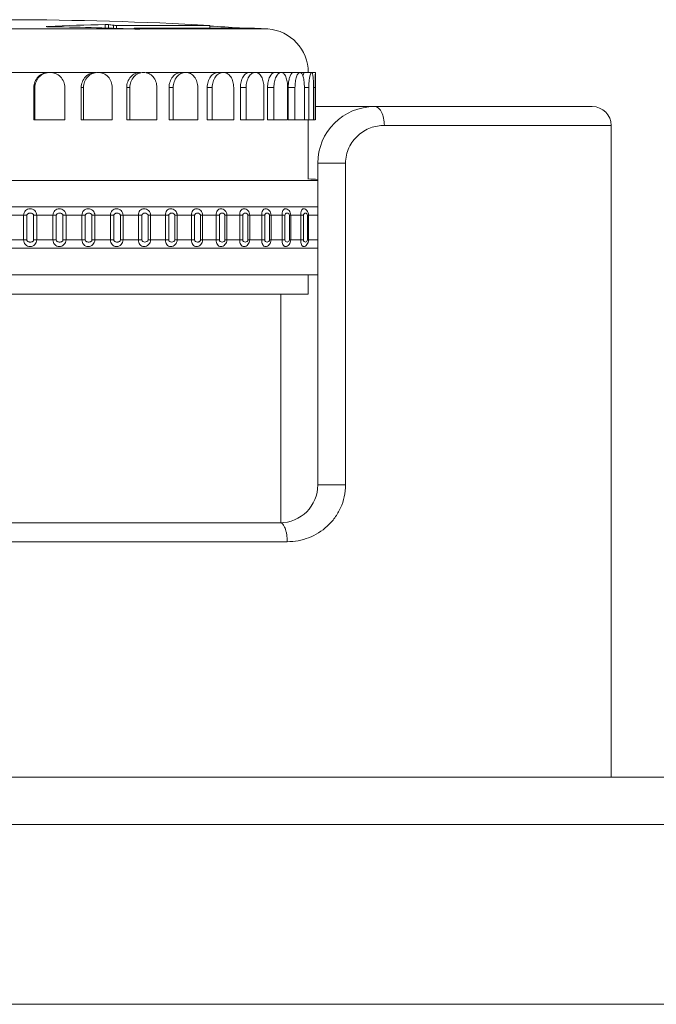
# Model space of a CAD drawing. Extents: x 4773 to 8448, y 27273 to 31291.
# Tile 88 of 99: x 5678 to 5712, y 31239 to 31291. Entities that reach past the tile are written whole.
import ezdxf

# ---------------------------------------------------------------- set-up
doc = ezdxf.new("R2010")
doc.units = 0
doc.header["$LTSCALE"] = 7.5
doc.header["$MEASUREMENT"] = 0
doc.layers.get('0').update_dxf_attribs({"linetype": 'CONTINUOUS', "lineweight": 18})

msp = doc.modelspace()

# ---------------------------------------------------------------- linework, layer by layer
at = {"color": 7, "linetype": 'Continuous'}
for p, q in [((5682.701, 31290.855), (5682.701, 31290.671)), ((5682.864, 31290.666), (5682.864, 31290.849)), ((5683.14, 31290.656), (5683.14, 31290.816)), ((5683.286, 31290.651), (5683.286, 31290.809)), ((5688.226, 31290.809), (5683.286, 31290.809)), ((5684.223, 31290.619), (5684.223, 31290.664)), ((5684.232, 31290.662), (5684.223, 31290.664)), ((5684.232, 31290.662), (5684.232, 31290.619)), ((5684.319, 31290.648), (5684.232, 31290.662)), ((5684.27, 31290.667), (5690.579, 31290.667)), ((5688.226, 31290.667), (5688.226, 31290.809)), ((5690.579, 31290.667), (5691.286, 31290.619)), ((5684.219, 31290.619), (5663.363, 31290.619)), ((5684.521, 31290.613), (5684.511, 31290.617)), ((5688.226, 31290.619), (5687.734, 31290.619)), ((5689.918, 31290.619), (5688.226, 31290.619)), ((5690.142, 31290.619), (5689.918, 31290.619)), ((5691.286, 31290.619), (5690.142, 31290.619)), ((5679.718, 31288.325), (5677.176, 31288.325)), ((5682.198, 31288.325), (5679.777, 31288.325)), ((5684.554, 31288.325), (5682.314, 31288.325)), ((5684.855, 31288.325), (5691.989, 31288.325)), ((5692.021, 31288.325), (5693.801, 31288.325)), ((5693.801, 31285.825), (5693.801, 31288.325)), ((5678.925, 31287.525), (5678.925, 31285.825)), ((5678.984, 31287.525), (5678.925, 31287.525)), ((5678.984, 31285.825), (5678.984, 31287.525)), ((5680.564, 31287.525), (5680.564, 31285.825)), ((5681.431, 31287.525), (5681.431, 31285.825)), ((5681.547, 31287.525), (5681.431, 31287.525)), ((5681.547, 31285.825), (5681.547, 31287.525)), ((5683.069, 31287.525), (5683.069, 31285.825)), ((5683.832, 31287.525), (5683.832, 31285.825)), ((5684.002, 31287.525), (5683.832, 31287.525)), ((5684.002, 31285.825), (5684.002, 31287.525)), ((5685.428, 31287.525), (5685.428, 31285.825)), ((5686.069, 31287.525), (5686.069, 31285.825)), ((5686.29, 31287.525), (5686.069, 31287.525)), ((5686.29, 31285.825), (5686.29, 31287.525)), ((5687.584, 31287.525), (5687.584, 31285.825)), ((5688.087, 31287.525), (5688.087, 31285.825)), ((5688.353, 31287.525), (5688.087, 31287.525)), ((5688.353, 31285.825), (5688.353, 31287.525)), ((5689.484, 31287.525), (5689.484, 31285.825)), ((5689.837, 31287.525), (5689.837, 31285.825)), ((5690.14, 31287.525), (5689.837, 31287.525)), ((5690.14, 31285.825), (5690.14, 31287.525)), ((5691.081, 31287.525), (5691.081, 31285.825)), ((5691.274, 31287.525), (5691.274, 31285.825)), ((5691.609, 31287.525), (5691.274, 31287.525)), ((5691.609, 31285.825), (5691.609, 31287.525)), ((5692.335, 31287.525), (5692.335, 31285.825)), ((5692.365, 31287.525), (5692.365, 31285.825)), ((5692.722, 31287.525), (5692.365, 31287.525)), ((5692.722, 31285.825), (5692.722, 31287.525)), ((5693.217, 31287.525), (5693.217, 31285.825)), ((5693.452, 31287.525), (5693.217, 31287.525)), ((5693.452, 31285.825), (5693.452, 31287.525)), ((5693.703, 31287.525), (5693.703, 31285.825)), ((5693.782, 31287.525), (5693.703, 31287.525)), ((5693.782, 31285.825), (5693.782, 31287.525)), ((5693.801, 31286.521), (5708.426, 31286.521))]:
    msp.add_line(p, q, dxfattribs=at)
at = {"linetype": 'Continuous'}
for p, q in [((5678.925, 31285.825), (5680.564, 31285.825)), ((5681.431, 31285.825), (5683.069, 31285.825)), ((5683.832, 31285.825), (5685.428, 31285.825)), ((5686.069, 31285.825), (5687.584, 31285.825)), ((5688.087, 31285.825), (5689.484, 31285.825)), ((5689.837, 31285.825), (5691.081, 31285.825)), ((5691.274, 31285.825), (5692.335, 31285.825)), ((5692.365, 31285.825), (5693.782, 31285.825)), ((5693.426, 31282.687), (5693.426, 31285.825)), ((5693.799, 31285.825), (5693.801, 31285.825)), ((5697.443, 31285.521), (5709.426, 31285.521)), ((5709.426, 31251.071), (5709.426, 31285.521)), ((5693.926, 31283.521), (5693.926, 31266.521)), ((5693.926, 31283.521), (5695.39, 31283.521)), ((5695.39, 31283.521), (5695.39, 31266.521)), ((5693.926, 31282.617), (5660.426, 31282.617)), ((5693.926, 31281.211), (5660.426, 31281.211)), ((5678.385, 31280.775), (5677.526, 31280.775)), ((5678.385, 31280.775), (5678.385, 31279.467)), ((5678.385, 31280.773), (5678.559, 31280.773)), ((5678.559, 31280.773), (5678.559, 31279.469)), ((5678.917, 31279.469), (5678.917, 31280.773)), ((5679.935, 31280.775), (5679.082, 31280.775)), ((5679.082, 31280.774), (5679.082, 31279.469)), ((5679.935, 31280.775), (5679.935, 31279.467)), ((5679.935, 31280.773), (5680.112, 31280.773)), ((5680.112, 31280.773), (5680.112, 31279.469)), ((5680.467, 31279.469), (5680.467, 31280.773)), ((5681.469, 31280.775), (5680.627, 31280.775)), ((5680.627, 31280.774), (5680.627, 31279.469)), ((5681.469, 31280.775), (5681.469, 31279.467)), ((5681.469, 31280.773), (5681.647, 31280.773)), ((5681.647, 31280.773), (5681.647, 31279.469)), ((5681.997, 31279.469), (5681.997, 31280.773)), ((5682.977, 31280.775), (5682.15, 31280.775)), ((5682.15, 31280.774), (5682.15, 31279.469)), ((5682.977, 31280.775), (5682.977, 31279.467)), ((5682.977, 31280.773), (5683.155, 31280.773)), ((5683.155, 31280.773), (5683.155, 31279.469)), ((5683.497, 31279.469), (5683.497, 31280.773)), ((5684.448, 31280.775), (5683.642, 31280.775)), ((5683.642, 31280.774), (5683.642, 31279.469)), ((5684.448, 31280.775), (5684.448, 31279.467)), ((5684.448, 31280.773), (5684.626, 31280.773)), ((5684.626, 31280.773), (5684.626, 31279.469)), ((5684.958, 31279.469), (5684.958, 31280.773)), ((5685.875, 31280.775), (5685.095, 31280.775)), ((5685.095, 31280.774), (5685.095, 31279.469)), ((5685.875, 31280.775), (5685.875, 31279.467)), ((5685.875, 31280.773), (5686.051, 31280.773)), ((5686.051, 31280.773), (5686.051, 31279.469)), ((5686.371, 31279.469), (5686.371, 31280.773)), ((5687.248, 31280.775), (5686.498, 31280.775)), ((5686.498, 31280.774), (5686.498, 31279.469)), ((5687.248, 31280.775), (5687.248, 31279.467)), ((5687.248, 31280.773), (5687.421, 31280.773)), ((5687.421, 31280.773), (5687.421, 31279.469)), ((5687.727, 31279.469), (5687.727, 31280.773)), ((5688.559, 31280.775), (5687.845, 31280.775)), ((5687.845, 31280.774), (5687.845, 31279.469)), ((5688.559, 31280.775), (5688.559, 31279.467)), ((5688.559, 31280.773), (5688.728, 31280.773)), ((5688.728, 31280.773), (5688.728, 31279.469)), ((5689.019, 31279.469), (5689.019, 31280.773)), ((5689.8, 31280.775), (5689.125, 31280.775)), ((5689.125, 31280.774), (5689.125, 31279.469)), ((5689.8, 31280.775), (5689.8, 31279.467)), ((5689.8, 31280.773), (5689.964, 31280.773)), ((5689.964, 31280.773), (5689.964, 31279.469)), ((5690.237, 31279.469), (5690.237, 31280.773)), ((5690.963, 31280.775), (5690.332, 31280.775)), ((5690.332, 31280.774), (5690.332, 31279.469)), ((5690.963, 31280.775), (5690.963, 31279.467)), ((5690.963, 31280.773), (5691.121, 31280.773)), ((5691.121, 31280.773), (5691.121, 31279.469)), ((5691.375, 31279.469), (5691.375, 31280.773)), ((5692.041, 31280.775), (5691.458, 31280.775)), ((5691.458, 31280.774), (5691.458, 31279.469)), ((5692.041, 31280.775), (5692.041, 31279.467)), ((5692.041, 31280.773), (5692.192, 31280.773)), ((5692.192, 31280.773), (5692.192, 31279.469)), ((5692.425, 31279.469), (5692.425, 31280.773)), ((5693.027, 31280.775), (5692.495, 31280.775)), ((5692.495, 31280.774), (5692.495, 31279.469)), ((5693.027, 31280.775), (5693.027, 31279.467)), ((5693.027, 31280.773), (5693.17, 31280.773)), ((5693.17, 31280.773), (5693.17, 31279.469)), ((5693.381, 31279.469), (5693.381, 31280.773)), ((5693.916, 31280.775), (5693.439, 31280.775)), ((5693.439, 31280.774), (5693.439, 31279.469)), ((5677.526, 31279.467), (5678.385, 31279.467)), ((5679.082, 31279.469), (5678.917, 31279.469)), ((5679.082, 31279.467), (5679.935, 31279.467)), ((5680.627, 31279.469), (5680.467, 31279.469)), ((5680.627, 31279.467), (5681.469, 31279.467)), ((5682.15, 31279.469), (5681.997, 31279.469)), ((5682.15, 31279.467), (5682.977, 31279.467)), ((5683.642, 31279.469), (5683.497, 31279.469)), ((5683.642, 31279.467), (5684.448, 31279.467)), ((5685.095, 31279.469), (5684.958, 31279.469)), ((5685.095, 31279.467), (5685.875, 31279.467)), ((5686.498, 31279.469), (5686.371, 31279.469)), ((5686.498, 31279.467), (5687.248, 31279.467)), ((5687.845, 31279.469), (5687.727, 31279.469)), ((5687.845, 31279.467), (5688.559, 31279.467)), ((5689.125, 31279.469), (5689.019, 31279.469)), ((5689.125, 31279.467), (5689.8, 31279.467)), ((5690.332, 31279.469), (5690.237, 31279.469)), ((5690.332, 31279.467), (5690.963, 31279.467)), ((5691.458, 31279.469), (5691.375, 31279.469)), ((5691.458, 31279.467), (5692.041, 31279.467)), ((5692.495, 31279.469), (5692.425, 31279.469)), ((5692.495, 31279.467), (5693.027, 31279.467)), ((5693.439, 31279.469), (5693.381, 31279.469)), ((5693.439, 31279.467), (5693.916, 31279.467)), ((5660.426, 31279.031), (5693.926, 31279.031)), ((5660.426, 31277.621), (5693.926, 31277.621)), ((5693.426, 31276.61), (5693.426, 31277.621)), ((5660.926, 31276.61), (5693.426, 31276.61)), ((5691.976, 31264.521), (5691.976, 31276.61)), ((5693.926, 31266.521), (5695.39, 31266.521)), ((5691.926, 31264.521), (5662.426, 31264.521)), ((5692.312, 31263.521), (5662.041, 31263.521)), ((5147.676, 31251.071), (5847.176, 31251.071)), ((5795.176, 31248.571), (5249.676, 31248.571)), ((5792.176, 31239.071), (5252.676, 31239.071))]:
    msp.add_line(p, q, dxfattribs=at)
at = {"color": 7, "linetype": 'Continuous'}
for centre, radius, start, end in [((5677.176, 31087.988), 203.122, 86.88153, 92.86787), ((5684.367, 31195.135), 95.734, 90.99719, 92.80991), ((5676.575, 31088.505), 202.259, 87.8341, 89.1219), ((5678.492, 31253.905), 37.202, 82.8232, 83.2514), ((5677.171, 31108.318), 182.792, 86.04114, 86.53325), ((5683.939, 31283.229), 7.395, 86.32, 87.8323), ((5678.424, 31253.422), 37.689, 80.728, 81.0005), ((5691.126, 31288.325), 2.3, 0, 86.0168), ((5710.377, 31287.526), 16.595, 177.241, 179.1513), ((5694.532, 31287.527), 2.167, 173.5688, 180.0571), ((5697.235, 31287.527), 3.783, 176.2889, 180.0326), ((5710.578, 31287.523), 16.796, 179.1519, 179.9944)]:
    msp.add_arc(centre, radius, start, end, dxfattribs=at)
at = {"linetype": 'Continuous'}
for centre, radius, start, end in [((5696.926, 31283.521), 3, 90, 180), ((5708.426, 31285.521), 1, 0, 90), ((5677.176, 30974.121), 309, 86.89259, 86.98542), ((5691.926, 31266.521), 2, 270, 0)]:
    msp.add_arc(centre, radius, start, end, dxfattribs=at)
at = {"color": 7, "linetype": 'Continuous'}
for points, knots in [([(5679.581, 31290.748), (5679.581, 31290.748), (5679.58, 31290.748), (5679.58, 31290.748), (5679.58, 31290.747)], [0, 0, 0, 0, 0.677674, 1, 1, 1, 1]), ([(5679.58, 31290.747), (5679.58, 31290.747), (5679.583, 31290.746), (5679.587, 31290.745), (5679.596, 31290.744), (5679.613, 31290.742), (5679.64, 31290.741), (5679.662, 31290.74), (5679.674, 31290.74)], [0, 0, 0, 0, 0.022285, 0.079125, 0.170691, 0.293628, 0.616624, 1, 1, 1, 1]), ([(5679.607, 31290.751), (5679.604, 31290.751), (5679.595, 31290.75), (5679.587, 31290.75), (5679.581, 31290.748)], [0, 0, 0, 0, 0.344437, 1, 1, 1, 1]), ([(5682.864, 31290.849), (5682.839, 31290.852), (5682.785, 31290.854), (5682.73, 31290.855), (5682.701, 31290.855)], [0, 0, 0, 0, 0.457605, 1, 1, 1, 1]), ([(5683.286, 31290.809), (5683.258, 31290.809), (5683.21, 31290.811), (5683.161, 31290.813), (5683.14, 31290.816)], [0, 0, 0, 0, 0.564079, 1, 1, 1, 1]), ([(5684.223, 31290.664), (5684.223, 31290.666), (5684.23, 31290.666), (5684.233, 31290.667), (5684.237, 31290.667)], [0, 0, 0, 0, 0.266404, 1, 1, 1, 1]), ([(5684.414, 31290.61), (5684.427, 31290.609), (5684.452, 31290.607), (5684.485, 31290.607), (5684.507, 31290.609), (5684.517, 31290.61), (5684.521, 31290.612), (5684.52, 31290.613)], [0, 0, 0, 0, 0.37405, 0.69738, 0.915664, 0.974747, 1, 1, 1, 1]), ([(5684.521, 31290.619), (5684.812, 31290.619), (5685.883, 31290.62), (5686.954, 31290.619), (5687.734, 31290.619)], [0, 0, 0, 0, 0.271838, 1, 1, 1, 1]), ([(5679.718, 31288.325), (5679.615, 31288.325), (5679.407, 31288.283), (5679.143, 31288.105), (5678.967, 31287.839), (5678.925, 31287.629), (5678.925, 31287.525)], [0, 0, 0, 0, 0.248563, 0.498245, 0.748869, 1, 1, 1, 1]), ([(5679.777, 31288.325), (5679.674, 31288.325), (5679.465, 31288.283), (5679.202, 31288.105), (5679.025, 31287.839), (5678.984, 31287.629), (5678.984, 31287.525)], [0, 0, 0, 0, 0.248573, 0.498239, 0.748851, 1, 1, 1, 1]), ([(5680.564, 31287.525), (5680.564, 31287.629), (5680.524, 31287.839), (5680.349, 31288.105), (5680.088, 31288.283), (5679.88, 31288.325), (5679.777, 31288.325)], [0, 0, 0, 0, 0.251818, 0.502287, 0.751331, 1, 1, 1, 1]), ([(5682.198, 31288.325), (5682.098, 31288.325), (5681.896, 31288.282), (5681.641, 31288.103), (5681.471, 31287.838), (5681.431, 31287.629), (5681.431, 31287.525)], [0, 0, 0, 0, 0.244147, 0.492371, 0.744884, 1, 1, 1, 1]), ([(5682.314, 31288.325), (5682.214, 31288.325), (5682.011, 31288.282), (5681.757, 31288.103), (5681.587, 31287.838), (5681.547, 31287.629), (5681.547, 31287.525)], [0, 0, 0, 0, 0.244158, 0.49236, 0.744858, 1, 1, 1, 1]), ([(5683.069, 31287.525), (5683.069, 31287.629), (5683.031, 31287.837), (5682.865, 31288.103), (5682.614, 31288.283), (5682.413, 31288.325), (5682.314, 31288.325)], [0, 0, 0, 0, 0.256501, 0.508747, 0.755696, 1, 1, 1, 1]), ([(5684.554, 31288.325), (5684.46, 31288.325), (5684.267, 31288.281), (5684.028, 31288.1), (5683.869, 31287.836), (5683.832, 31287.629), (5683.832, 31287.525)], [0, 0, 0, 0, 0.236546, 0.482114, 0.737867, 1, 1, 1, 1]), ([(5684.724, 31288.325), (5684.63, 31288.325), (5684.437, 31288.281), (5684.198, 31288.1), (5684.039, 31287.836), (5684.002, 31287.629), (5684.002, 31287.525)], [0, 0, 0, 0, 0.236556, 0.482095, 0.737831, 1, 1, 1, 1]), ([(5685.428, 31287.525), (5685.428, 31287.629), (5685.393, 31287.834), (5685.241, 31288.1), (5685.008, 31288.282), (5684.817, 31288.325), (5684.724, 31288.325)], [0, 0, 0, 0, 0.264253, 0.519704, 0.76335, 1, 1, 1, 1]), ([(5686.728, 31288.325), (5686.642, 31288.325), (5686.463, 31288.279), (5686.246, 31288.096), (5686.102, 31287.833), (5686.069, 31287.629), (5686.069, 31287.525)], [0, 0, 0, 0, 0.225309, 0.467023, 0.727604, 1, 1, 1, 1]), ([(5686.948, 31288.325), (5686.863, 31288.325), (5686.683, 31288.279), (5686.466, 31288.096), (5686.323, 31287.833), (5686.29, 31287.629), (5686.29, 31287.525)], [0, 0, 0, 0, 0.225314, 0.466996, 0.727558, 1, 1, 1, 1]), ([(5687.584, 31287.525), (5687.584, 31287.628), (5687.554, 31287.831), (5687.42, 31288.095), (5687.21, 31288.28), (5687.033, 31288.325), (5686.948, 31288.325)], [0, 0, 0, 0, 0.275295, 0.535651, 0.774803, 1, 1, 1, 1]), ([(5688.667, 31288.325), (5688.591, 31288.325), (5688.429, 31288.276), (5688.24, 31288.091), (5688.116, 31287.829), (5688.087, 31287.628), (5688.087, 31287.525)], [0, 0, 0, 0, 0.209778, 0.446518, 0.713844, 1, 1, 1, 1]), ([(5688.932, 31288.325), (5688.856, 31288.325), (5688.694, 31288.276), (5688.505, 31288.091), (5688.381, 31287.829), (5688.353, 31287.628), (5688.353, 31287.525)], [0, 0, 0, 0, 0.209777, 0.446483, 0.713787, 1, 1, 1, 1]), ([(5689.484, 31287.525), (5689.484, 31287.628), (5689.459, 31287.827), (5689.346, 31288.089), (5689.166, 31288.277), (5689.006, 31288.325), (5688.932, 31288.325)], [0, 0, 0, 0, 0.289855, 0.557188, 0.790778, 1, 1, 1, 1]), ([(5690.323, 31288.325), (5690.259, 31288.325), (5690.157, 31288.286), (5690.051, 31288.19), (5689.948, 31288.05), (5689.86, 31287.825), (5689.837, 31287.628), (5689.837, 31287.525)], [0, 0, 0, 0, 0.188898, 0.298745, 0.42076, 0.696787, 1, 1, 1, 1]), ([(5690.626, 31288.325), (5690.562, 31288.325), (5690.46, 31288.286), (5690.355, 31288.19), (5690.252, 31288.05), (5690.164, 31287.825), (5690.14, 31287.628), (5690.14, 31287.525)], [0, 0, 0, 0, 0.188886, 0.298715, 0.420714, 0.696719, 1, 1, 1, 1]), ([(5691.081, 31287.525), (5691.081, 31287.628), (5691.061, 31287.823), (5690.983, 31288.049), (5690.889, 31288.19), (5690.81, 31288.266), (5690.721, 31288.314), (5690.657, 31288.325), (5690.626, 31288.325)], [0, 0, 0, 0, 0.306897, 0.58266, 0.70287, 0.81048, 0.907977, 1, 1, 1, 1]), ([(5691.655, 31288.325), (5691.537, 31288.325), (5691.41, 31288.156), (5691.338, 31287.967), (5691.288, 31287.778), (5691.274, 31287.628), (5691.274, 31287.525)], [0, 0, 0, 0, 0.378645, 0.518205, 0.671081, 1, 1, 1, 1]), ([(5691.989, 31288.325), (5691.871, 31288.325), (5691.745, 31288.156), (5691.672, 31287.967), (5691.623, 31287.778), (5691.609, 31287.628), (5691.609, 31287.525)], [0, 0, 0, 0, 0.378566, 0.518114, 0.67099, 1, 1, 1, 1]), ([(5692.335, 31287.525), (5692.335, 31287.627), (5692.321, 31287.82), (5692.263, 31288.045), (5692.192, 31288.187), (5692.132, 31288.264), (5692.064, 31288.313), (5692.013, 31288.325), (5691.989, 31288.325)], [0, 0, 0, 0, 0.32814, 0.615901, 0.735676, 0.837358, 0.923299, 1, 1, 1, 1]), ([(5692.631, 31288.325), (5692.602, 31288.325), (5692.555, 31288.294), (5692.511, 31288.235), (5692.46, 31288.139), (5692.411, 31287.982), (5692.387, 31287.845), (5692.379, 31287.77)], [0, 0, 0, 0, 0.13722, 0.233347, 0.35057, 0.644304, 1, 1, 1, 1]), ([(5692.988, 31288.325), (5692.949, 31288.325), (5692.89, 31288.273), (5692.84, 31288.186), (5692.8, 31288.085), (5692.766, 31287.965), (5692.732, 31287.777), (5692.722, 31287.627), (5692.722, 31287.525)], [0, 0, 0, 0, 0.130036, 0.228472, 0.350348, 0.492981, 0.652307, 1, 1, 1, 1]), ([(5693.217, 31287.525), (5693.217, 31287.627), (5693.209, 31287.776), (5693.183, 31287.965), (5693.157, 31288.085), (5693.124, 31288.185), (5693.086, 31288.26), (5693.042, 31288.311), (5693.004, 31288.325), (5692.988, 31288.325)], [0, 0, 0, 0, 0.351184, 0.511174, 0.653418, 0.773824, 0.869957, 0.942822, 1, 1, 1, 1]), ([(5693.226, 31288.325), (5693.219, 31288.325), (5693.201, 31288.313), (5693.171, 31288.262), (5693.156, 31288.211), (5693.146, 31288.172)], [0, 0, 0, 0, 0.125234, 0.325651, 1, 1, 1, 1]), ([(5693.597, 31288.325), (5693.589, 31288.325), (5693.571, 31288.313), (5693.541, 31288.262), (5693.509, 31288.153), (5693.478, 31287.981), (5693.465, 31287.847), (5693.46, 31287.772)], [0, 0, 0, 0, 0.038315, 0.099645, 0.3062, 0.615333, 1, 1, 1, 1]), ([(5693.703, 31287.525), (5693.703, 31287.627), (5693.699, 31287.816), (5693.684, 31288.038), (5693.663, 31288.182), (5693.648, 31288.249), (5693.633, 31288.289), (5693.621, 31288.312), (5693.606, 31288.325), (5693.597, 31288.325)], [0, 0, 0, 0, 0.372554, 0.689115, 0.811572, 0.904276, 0.938852, 0.965657, 1, 1, 1, 1])]:
    msp.add_open_spline(points, degree=3, knots=knots, dxfattribs=at)
at = {"linetype": 'Continuous'}
for points, knots in [([(5696.926, 31286.521), (5696.961, 31286.521), (5697.033, 31286.506), (5697.132, 31286.446), (5697.221, 31286.35), (5697.329, 31286.174), (5697.419, 31285.892), (5697.443, 31285.649), (5697.443, 31285.521)], [0, 0, 0, 0, 0.084118, 0.17641, 0.28187, 0.402496, 0.684164, 1, 1, 1, 1]), ([(5697.443, 31285.521), (5697.196, 31285.521), (5696.689, 31285.431), (5696.011, 31285.026), (5695.601, 31284.475), (5695.422, 31283.947), (5695.39, 31283.663), (5695.39, 31283.521)], [0, 0, 0, 0, 0.2333, 0.475979, 0.731862, 0.865099, 1, 1, 1, 1]), ([(5679.082, 31280.775), (5679.081, 31280.82), (5679.065, 31280.912), (5678.982, 31281.026), (5678.867, 31281.103), (5678.73, 31281.13), (5678.594, 31281.103), (5678.48, 31281.026), (5678.403, 31280.911), (5678.387, 31280.82), (5678.385, 31280.775)], [0, 0, 0, 0, 0.125703, 0.2511, 0.376661, 0.502727, 0.627523, 0.750657, 0.87442, 1, 1, 1, 1]), ([(5678.917, 31280.773), (5678.916, 31280.787), (5678.904, 31280.82), (5678.862, 31280.857), (5678.804, 31280.882), (5678.737, 31280.89), (5678.671, 31280.881), (5678.614, 31280.857), (5678.571, 31280.82), (5678.559, 31280.787), (5678.559, 31280.773)], [0, 0, 0, 0, 0.0945, 0.215755, 0.355041, 0.500361, 0.645565, 0.784429, 0.905079, 1, 1, 1, 1]), ([(5678.917, 31280.773), (5678.932, 31280.773), (5678.987, 31280.774), (5679.042, 31280.774), (5679.082, 31280.774)], [0, 0, 0, 0, 0.269848, 1, 1, 1, 1]), ([(5680.627, 31280.775), (5680.625, 31280.82), (5680.608, 31280.912), (5680.525, 31281.026), (5680.409, 31281.102), (5680.273, 31281.13), (5680.138, 31281.103), (5680.027, 31281.026), (5679.953, 31280.91), (5679.938, 31280.82), (5679.936, 31280.775)], [0, 0, 0, 0, 0.12636, 0.252805, 0.379403, 0.505565, 0.629184, 0.750841, 0.874008, 1, 1, 1, 1]), ([(5680.467, 31280.773), (5680.466, 31280.787), (5680.455, 31280.82), (5680.412, 31280.857), (5680.355, 31280.882), (5680.289, 31280.89), (5680.224, 31280.881), (5680.166, 31280.857), (5680.124, 31280.82), (5680.113, 31280.787), (5680.112, 31280.773)], [0, 0, 0, 0, 0.094996, 0.216408, 0.355471, 0.500359, 0.645133, 0.783773, 0.904579, 1, 1, 1, 1]), ([(5680.467, 31280.773), (5680.481, 31280.773), (5680.535, 31280.774), (5680.588, 31280.774), (5680.627, 31280.774)], [0, 0, 0, 0, 0.275213, 1, 1, 1, 1]), ([(5682.15, 31280.775), (5682.148, 31280.82), (5682.131, 31280.913), (5682.048, 31281.025), (5681.932, 31281.102), (5681.798, 31281.13), (5681.665, 31281.103), (5681.556, 31281.025), (5681.485, 31280.91), (5681.471, 31280.82), (5681.469, 31280.775)], [0, 0, 0, 0, 0.127376, 0.255006, 0.382489, 0.508377, 0.630444, 0.750485, 0.873231, 1, 1, 1, 1]), ([(5681.997, 31280.773), (5681.996, 31280.787), (5681.985, 31280.82), (5681.943, 31280.857), (5681.886, 31280.882), (5681.822, 31280.89), (5681.757, 31280.881), (5681.701, 31280.857), (5681.659, 31280.82), (5681.648, 31280.787), (5681.647, 31280.773)], [0, 0, 0, 0, 0.095834, 0.217513, 0.356198, 0.500357, 0.644403, 0.782666, 0.903737, 1, 1, 1, 1]), ([(5681.997, 31280.773), (5682.011, 31280.773), (5682.062, 31280.774), (5682.113, 31280.774), (5682.15, 31280.774)], [0, 0, 0, 0, 0.281014, 1, 1, 1, 1]), ([(5683.642, 31280.775), (5683.641, 31280.82), (5683.624, 31280.913), (5683.54, 31281.025), (5683.426, 31281.102), (5683.293, 31281.13), (5683.164, 31281.103), (5683.059, 31281.024), (5682.992, 31280.909), (5682.979, 31280.82), (5682.977, 31280.775)], [0, 0, 0, 0, 0.128757, 0.257707, 0.385916, 0.511148, 0.631272, 0.749563, 0.872079, 1, 1, 1, 1]), ([(5683.497, 31280.773), (5683.496, 31280.787), (5683.485, 31280.82), (5683.444, 31280.857), (5683.389, 31280.882), (5683.326, 31280.89), (5683.262, 31280.881), (5683.207, 31280.857), (5683.166, 31280.82), (5683.156, 31280.787), (5683.155, 31280.773)], [0, 0, 0, 0, 0.097027, 0.219094, 0.357242, 0.500353, 0.643354, 0.78108, 0.902536, 1, 1, 1, 1]), ([(5683.497, 31280.773), (5683.511, 31280.773), (5683.559, 31280.774), (5683.608, 31280.774), (5683.642, 31280.774)], [0, 0, 0, 0, 0.287386, 1, 1, 1, 1]), ([(5685.095, 31280.775), (5685.093, 31280.82), (5685.076, 31280.912), (5684.994, 31281.025), (5684.881, 31281.101), (5684.752, 31281.13), (5684.625, 31281.103), (5684.525, 31281.024), (5684.462, 31280.908), (5684.45, 31280.82), (5684.448, 31280.775)], [0, 0, 0, 0, 0.130512, 0.260918, 0.389686, 0.513859, 0.631627, 0.748041, 0.870542, 1, 1, 1, 1]), ([(5684.958, 31280.773), (5684.954, 31280.84), (5684.792, 31280.935), (5684.629, 31280.84), (5684.626, 31280.773)], [0, 0, 0, 0, 0.500418, 1, 1, 1, 1]), ([(5684.958, 31280.773), (5684.971, 31280.773), (5685.017, 31280.774), (5685.063, 31280.774), (5685.095, 31280.774)], [0, 0, 0, 0, 0.29451, 1, 1, 1, 1]), ([(5686.498, 31280.775), (5686.497, 31280.82), (5686.48, 31280.912), (5686.399, 31281.024), (5686.289, 31281.101), (5686.163, 31281.13), (5686.041, 31281.103), (5685.946, 31281.023), (5685.888, 31280.907), (5685.877, 31280.82), (5685.875, 31280.775)], [0, 0, 0, 0, 0.132649, 0.264649, 0.393803, 0.516488, 0.631458, 0.745879, 0.868605, 1, 1, 1, 1]), ([(5686.371, 31280.773), (5686.368, 31280.838), (5686.211, 31280.936), (5686.054, 31280.838), (5686.051, 31280.773)], [0, 0, 0, 0, 0.500408, 1, 1, 1, 1]), ([(5686.371, 31280.773), (5686.384, 31280.773), (5686.426, 31280.774), (5686.469, 31280.774), (5686.498, 31280.774)], [0, 0, 0, 0, 0.302636, 1, 1, 1, 1]), ([(5687.845, 31280.775), (5687.843, 31280.82), (5687.827, 31280.912), (5687.748, 31281.024), (5687.641, 31281.1), (5687.519, 31281.13), (5687.402, 31281.103), (5687.313, 31281.021), (5687.26, 31280.906), (5687.25, 31280.82), (5687.248, 31280.775)], [0, 0, 0, 0, 0.135179, 0.268918, 0.398271, 0.519005, 0.630702, 0.743031, 0.866253, 1, 1, 1, 1]), ([(5687.727, 31280.773), (5687.727, 31280.787), (5687.717, 31280.819), (5687.668, 31280.87), (5687.592, 31280.893), (5687.517, 31280.881), (5687.467, 31280.856), (5687.431, 31280.819), (5687.422, 31280.787), (5687.421, 31280.773)], [0, 0, 0, 0, 0.103342, 0.227909, 0.49858, 0.636714, 0.772248, 0.896178, 1, 1, 1, 1]), ([(5687.727, 31280.773), (5687.739, 31280.773), (5687.779, 31280.774), (5687.818, 31280.774), (5687.845, 31280.774)], [0, 0, 0, 0, 0.312113, 1, 1, 1, 1]), ([(5689.125, 31280.775), (5689.124, 31280.82), (5689.108, 31280.911), (5689.031, 31281.023), (5688.928, 31281.1), (5688.812, 31281.13), (5688.699, 31281.103), (5688.617, 31281.02), (5688.569, 31280.906), (5688.561, 31280.82), (5688.559, 31280.775)], [0, 0, 0, 0, 0.138114, 0.27374, 0.403096, 0.521375, 0.629283, 0.739445, 0.86347, 1, 1, 1, 1]), ([(5689.019, 31280.773), (5689.018, 31280.787), (5689.009, 31280.818), (5688.963, 31280.869), (5688.873, 31280.9), (5688.783, 31280.869), (5688.737, 31280.818), (5688.729, 31280.787), (5688.728, 31280.773)], [0, 0, 0, 0, 0.106667, 0.232809, 0.500299, 0.76734, 0.892833, 1, 1, 1, 1]), ([(5689.019, 31280.773), (5689.03, 31280.773), (5689.066, 31280.774), (5689.101, 31280.774), (5689.125, 31280.774)], [0, 0, 0, 0, 0.323465, 1, 1, 1, 1]), ([(5690.332, 31280.775), (5690.331, 31280.82), (5690.315, 31280.911), (5690.241, 31281.022), (5690.143, 31281.099), (5690.032, 31281.131), (5689.925, 31281.102), (5689.851, 31281.018), (5689.809, 31280.905), (5689.801, 31280.819), (5689.8, 31280.775)], [0, 0, 0, 0, 0.141465, 0.279131, 0.40828, 0.523549, 0.627109, 0.735067, 0.860243, 1, 1, 1, 1]), ([(5690.237, 31280.773), (5690.236, 31280.787), (5690.229, 31280.818), (5690.186, 31280.868), (5690.1, 31280.9), (5690.015, 31280.868), (5689.972, 31280.818), (5689.964, 31280.787), (5689.964, 31280.773)], [0, 0, 0, 0, 0.110182, 0.237743, 0.500287, 0.762397, 0.889295, 1, 1, 1, 1]), ([(5690.237, 31280.773), (5690.248, 31280.773), (5690.279, 31280.774), (5690.311, 31280.774), (5690.332, 31280.774)], [0, 0, 0, 0, 0.337497, 1, 1, 1, 1]), ([(5691.458, 31280.775), (5691.457, 31280.82), (5691.442, 31280.91), (5691.371, 31281.021), (5691.278, 31281.098), (5691.174, 31281.131), (5691.073, 31281.102), (5691.007, 31281.017), (5690.971, 31280.904), (5690.964, 31280.819), (5690.963, 31280.775)], [0, 0, 0, 0, 0.145238, 0.285101, 0.413818, 0.525467, 0.624071, 0.729843, 0.85656, 1, 1, 1, 1]), ([(5691.375, 31280.773), (5691.374, 31280.787), (5691.367, 31280.817), (5691.329, 31280.867), (5691.248, 31280.901), (5691.167, 31280.867), (5691.128, 31280.817), (5691.121, 31280.787), (5691.121, 31280.773)], [0, 0, 0, 0, 0.114308, 0.243619, 0.500273, 0.756511, 0.885142, 1, 1, 1, 1]), ([(5691.375, 31280.773), (5691.385, 31280.773), (5691.412, 31280.774), (5691.44, 31280.774), (5691.458, 31280.774)], [0, 0, 0, 0, 0.355539, 1, 1, 1, 1]), ([(5692.495, 31280.775), (5692.494, 31280.82), (5692.48, 31280.909), (5692.414, 31281.02), (5692.327, 31281.097), (5692.242, 31281.126), (5692.18, 31281.117), (5692.127, 31281.088), (5692.077, 31281.015), (5692.047, 31280.903), (5692.042, 31280.819), (5692.041, 31280.775)], [0, 0, 0, 0, 0.149244, 0.291285, 0.419169, 0.526389, 0.573832, 0.620524, 0.724073, 0.852602, 1, 1, 1, 1]), ([(5692.425, 31280.773), (5692.424, 31280.802), (5692.398, 31280.861), (5692.308, 31280.9), (5692.219, 31280.861), (5692.193, 31280.802), (5692.192, 31280.773)], [0, 0, 0, 0, 0.248234, 0.500287, 0.751944, 1, 1, 1, 1]), ([(5692.425, 31280.773), (5692.434, 31280.773), (5692.457, 31280.774), (5692.481, 31280.774), (5692.495, 31280.774)], [0, 0, 0, 0, 0.379944, 1, 1, 1, 1]), ([(5693.438, 31280.775), (5693.438, 31280.82), (5693.424, 31280.908), (5693.362, 31281.019), (5693.282, 31281.096), (5693.203, 31281.126), (5693.146, 31281.117), (5693.098, 31281.087), (5693.057, 31281.013), (5693.032, 31280.903), (5693.028, 31280.819), (5693.027, 31280.775)], [0, 0, 0, 0, 0.153815, 0.298337, 0.425274, 0.527448, 0.571571, 0.61545, 0.717088, 0.84804, 1, 1, 1, 1]), ([(5693.381, 31280.773), (5693.38, 31280.801), (5693.359, 31280.858), (5693.276, 31280.901), (5693.192, 31280.858), (5693.171, 31280.801), (5693.17, 31280.773)], [0, 0, 0, 0, 0.256719, 0.500264, 0.743441, 1, 1, 1, 1]), ([(5693.381, 31280.773), (5693.395, 31280.773), (5693.414, 31280.773), (5693.433, 31280.774), (5693.439, 31280.774)], [0, 0, 0, 0, 0.7247, 1, 1, 1, 1]), ([(5678.559, 31279.469), (5678.544, 31279.469), (5678.486, 31279.467), (5678.428, 31279.468), (5678.385, 31279.468)], [0, 0, 0, 0, 0.260013, 1, 1, 1, 1]), ([(5678.385, 31279.467), (5678.386, 31279.422), (5678.401, 31279.33), (5678.48, 31279.217), (5678.593, 31279.139), (5678.729, 31279.112), (5678.866, 31279.139), (5678.982, 31279.216), (5679.063, 31279.33), (5679.08, 31279.422), (5679.082, 31279.467)], [0, 0, 0, 0, 0.125462, 0.249191, 0.372234, 0.497026, 0.623084, 0.748741, 0.87417, 1, 1, 1, 1]), ([(5678.559, 31279.469), (5678.559, 31279.455), (5678.571, 31279.422), (5678.614, 31279.385), (5678.672, 31279.36), (5678.738, 31279.352), (5678.804, 31279.36), (5678.862, 31279.385), (5678.904, 31279.421), (5678.916, 31279.454), (5678.917, 31279.469)], [0, 0, 0, 0, 0.0945, 0.215755, 0.355041, 0.500361, 0.645565, 0.784429, 0.905079, 1, 1, 1, 1]), ([(5680.112, 31279.469), (5680.097, 31279.469), (5680.038, 31279.467), (5679.979, 31279.468), (5679.935, 31279.468)], [0, 0, 0, 0, 0.255386, 1, 1, 1, 1]), ([(5679.936, 31279.467), (5679.937, 31279.422), (5679.951, 31279.331), (5680.027, 31279.217), (5680.138, 31279.139), (5680.273, 31279.112), (5680.409, 31279.139), (5680.525, 31279.216), (5680.607, 31279.33), (5680.625, 31279.422), (5680.627, 31279.467)], [0, 0, 0, 0, 0.125882, 0.249006, 0.370577, 0.494188, 0.620334, 0.747029, 0.873511, 1, 1, 1, 1]), ([(5680.112, 31279.469), (5680.113, 31279.455), (5680.124, 31279.422), (5680.167, 31279.385), (5680.224, 31279.36), (5680.29, 31279.352), (5680.355, 31279.36), (5680.412, 31279.385), (5680.455, 31279.422), (5680.466, 31279.454), (5680.467, 31279.469)], [0, 0, 0, 0, 0.094996, 0.216408, 0.355471, 0.500359, 0.645133, 0.783773, 0.904579, 1, 1, 1, 1]), ([(5681.647, 31279.469), (5681.602, 31279.468), (5681.543, 31279.468), (5681.484, 31279.468), (5681.469, 31279.468)], [0, 0, 0, 0, 0.756685, 1, 1, 1, 1]), ([(5681.469, 31279.467), (5681.471, 31279.422), (5681.484, 31279.332), (5681.557, 31279.217), (5681.664, 31279.139), (5681.797, 31279.112), (5681.932, 31279.14), (5682.048, 31279.216), (5682.13, 31279.33), (5682.148, 31279.422), (5682.15, 31279.467)], [0, 0, 0, 0, 0.126668, 0.249359, 0.36932, 0.491375, 0.61724, 0.744819, 0.872495, 1, 1, 1, 1]), ([(5681.647, 31279.469), (5681.648, 31279.455), (5681.659, 31279.422), (5681.701, 31279.385), (5681.757, 31279.36), (5681.822, 31279.352), (5681.887, 31279.36), (5681.943, 31279.385), (5681.985, 31279.422), (5681.996, 31279.455), (5681.997, 31279.469)], [0, 0, 0, 0, 0.095834, 0.217513, 0.356198, 0.500357, 0.644403, 0.782666, 0.903737, 1, 1, 1, 1]), ([(5683.155, 31279.469), (5683.14, 31279.469), (5683.081, 31279.467), (5683.021, 31279.468), (5682.977, 31279.468)], [0, 0, 0, 0, 0.24639, 1, 1, 1, 1]), ([(5682.977, 31279.467), (5682.978, 31279.422), (5682.99, 31279.333), (5683.059, 31279.218), (5683.163, 31279.139), (5683.293, 31279.112), (5683.425, 31279.14), (5683.54, 31279.216), (5683.622, 31279.33), (5683.64, 31279.422), (5683.642, 31279.467)], [0, 0, 0, 0, 0.12783, 0.250276, 0.368494, 0.488602, 0.613803, 0.742106, 0.871115, 1, 1, 1, 1]), ([(5683.155, 31279.469), (5683.156, 31279.455), (5683.167, 31279.422), (5683.207, 31279.385), (5683.263, 31279.36), (5683.326, 31279.352), (5683.389, 31279.36), (5683.445, 31279.385), (5683.485, 31279.422), (5683.496, 31279.455), (5683.497, 31279.469)], [0, 0, 0, 0, 0.097026, 0.219094, 0.357241, 0.500353, 0.643354, 0.78108, 0.902536, 1, 1, 1, 1]), ([(5684.626, 31279.469), (5684.611, 31279.469), (5684.552, 31279.467), (5684.493, 31279.468), (5684.448, 31279.468)], [0, 0, 0, 0, 0.241908, 1, 1, 1, 1]), ([(5684.448, 31279.467), (5684.45, 31279.422), (5684.461, 31279.333), (5684.525, 31279.219), (5684.625, 31279.139), (5684.751, 31279.112), (5684.881, 31279.14), (5684.994, 31279.216), (5685.075, 31279.33), (5685.093, 31279.422), (5685.095, 31279.467)], [0, 0, 0, 0, 0.12938, 0.25179, 0.368139, 0.485888, 0.610022, 0.738882, 0.869364, 1, 1, 1, 1]), ([(5684.626, 31279.469), (5684.629, 31279.402), (5684.792, 31279.307), (5684.954, 31279.402), (5684.958, 31279.469)], [0, 0, 0, 0, 0.500418, 1, 1, 1, 1]), ([(5686.051, 31279.469), (5686.037, 31279.469), (5685.978, 31279.467), (5685.92, 31279.468), (5685.875, 31279.468)], [0, 0, 0, 0, 0.237361, 1, 1, 1, 1]), ([(5685.875, 31279.467), (5685.876, 31279.422), (5685.886, 31279.334), (5685.946, 31279.22), (5686.04, 31279.139), (5686.163, 31279.112), (5686.288, 31279.141), (5686.399, 31279.217), (5686.479, 31279.33), (5686.497, 31279.422), (5686.498, 31279.467)], [0, 0, 0, 0, 0.131332, 0.25394, 0.368308, 0.483257, 0.605892, 0.735134, 0.867233, 1, 1, 1, 1]), ([(5686.051, 31279.469), (5686.054, 31279.403), (5686.211, 31279.306), (5686.368, 31279.404), (5686.371, 31279.469)], [0, 0, 0, 0, 0.500408, 1, 1, 1, 1]), ([(5687.421, 31279.469), (5687.408, 31279.469), (5687.35, 31279.467), (5687.292, 31279.468), (5687.248, 31279.468)], [0, 0, 0, 0, 0.232691, 1, 1, 1, 1]), ([(5687.248, 31279.467), (5687.249, 31279.422), (5687.258, 31279.335), (5687.313, 31279.221), (5687.401, 31279.139), (5687.519, 31279.112), (5687.64, 31279.141), (5687.748, 31279.217), (5687.826, 31279.33), (5687.843, 31279.422), (5687.845, 31279.467)], [0, 0, 0, 0, 0.133699, 0.256774, 0.369061, 0.480736, 0.60141, 0.730846, 0.864709, 1, 1, 1, 1]), ([(5687.421, 31279.469), (5687.422, 31279.455), (5687.431, 31279.423), (5687.48, 31279.372), (5687.556, 31279.349), (5687.631, 31279.361), (5687.681, 31279.386), (5687.718, 31279.423), (5687.727, 31279.455), (5687.727, 31279.469)], [0, 0, 0, 0, 0.103342, 0.227909, 0.49858, 0.636714, 0.772248, 0.896178, 1, 1, 1, 1]), ([(5688.728, 31279.469), (5688.715, 31279.469), (5688.659, 31279.467), (5688.602, 31279.468), (5688.559, 31279.468)], [0, 0, 0, 0, 0.227833, 1, 1, 1, 1]), ([(5688.559, 31279.467), (5688.56, 31279.422), (5688.568, 31279.336), (5688.617, 31279.222), (5688.699, 31279.139), (5688.811, 31279.111), (5688.928, 31279.142), (5689.031, 31279.218), (5689.107, 31279.331), (5689.123, 31279.422), (5689.125, 31279.467)], [0, 0, 0, 0, 0.136497, 0.260341, 0.370477, 0.478363, 0.596571, 0.726003, 0.861782, 1, 1, 1, 1]), ([(5688.728, 31279.469), (5688.729, 31279.455), (5688.737, 31279.424), (5688.783, 31279.373), (5688.873, 31279.342), (5688.963, 31279.373), (5689.01, 31279.423), (5689.018, 31279.455), (5689.019, 31279.469)], [0, 0, 0, 0, 0.106667, 0.232809, 0.500299, 0.76734, 0.892833, 1, 1, 1, 1]), ([(5689.964, 31279.469), (5689.952, 31279.469), (5689.897, 31279.467), (5689.842, 31279.468), (5689.8, 31279.468)], [0, 0, 0, 0, 0.222709, 1, 1, 1, 1]), ([(5689.8, 31279.467), (5689.801, 31279.422), (5689.808, 31279.337), (5689.851, 31279.224), (5689.925, 31279.14), (5690.032, 31279.111), (5690.143, 31279.143), (5690.241, 31279.219), (5690.314, 31279.332), (5690.33, 31279.422), (5690.332, 31279.467)], [0, 0, 0, 0, 0.139742, 0.264698, 0.372647, 0.476187, 0.591371, 0.720587, 0.858442, 1, 1, 1, 1]), ([(5689.964, 31279.469), (5689.964, 31279.455), (5689.972, 31279.424), (5690.015, 31279.373), (5690.1, 31279.342), (5690.186, 31279.374), (5690.229, 31279.424), (5690.236, 31279.455), (5690.237, 31279.469)], [0, 0, 0, 0, 0.110182, 0.237743, 0.500287, 0.762397, 0.889295, 1, 1, 1, 1]), ([(5691.121, 31279.469), (5691.109, 31279.469), (5691.057, 31279.467), (5691.004, 31279.468), (5690.963, 31279.468)], [0, 0, 0, 0, 0.217228, 1, 1, 1, 1]), ([(5690.963, 31279.467), (5690.964, 31279.422), (5690.97, 31279.338), (5691.007, 31279.226), (5691.072, 31279.141), (5691.173, 31279.111), (5691.278, 31279.144), (5691.371, 31279.22), (5691.441, 31279.332), (5691.456, 31279.422), (5691.458, 31279.467)], [0, 0, 0, 0, 0.143443, 0.269897, 0.375679, 0.474266, 0.585817, 0.714589, 0.854681, 1, 1, 1, 1]), ([(5691.121, 31279.469), (5691.121, 31279.455), (5691.128, 31279.425), (5691.167, 31279.374), (5691.248, 31279.341), (5691.329, 31279.374), (5691.367, 31279.424), (5691.374, 31279.455), (5691.375, 31279.469)], [0, 0, 0, 0, 0.114308, 0.243619, 0.500273, 0.756511, 0.885142, 1, 1, 1, 1]), ([(5692.192, 31279.469), (5692.181, 31279.469), (5692.131, 31279.467), (5692.081, 31279.468), (5692.041, 31279.468)], [0, 0, 0, 0, 0.211277, 1, 1, 1, 1]), ([(5692.041, 31279.467), (5692.042, 31279.422), (5692.046, 31279.339), (5692.077, 31279.227), (5692.126, 31279.154), (5692.18, 31279.125), (5692.241, 31279.116), (5692.327, 31279.144), (5692.414, 31279.221), (5692.479, 31279.333), (5692.494, 31279.422), (5692.495, 31279.467)], [0, 0, 0, 0, 0.147418, 0.275638, 0.379217, 0.425929, 0.473348, 0.580453, 0.708378, 0.850689, 1, 1, 1, 1]), ([(5692.192, 31279.469), (5692.193, 31279.44), (5692.219, 31279.381), (5692.309, 31279.341), (5692.398, 31279.381), (5692.424, 31279.44), (5692.425, 31279.469)], [0, 0, 0, 0, 0.248234, 0.500287, 0.751944, 1, 1, 1, 1]), ([(5693.17, 31279.469), (5693.16, 31279.469), (5693.113, 31279.467), (5693.065, 31279.468), (5693.027, 31279.468)], [0, 0, 0, 0, 0.204706, 1, 1, 1, 1]), ([(5693.027, 31279.467), (5693.028, 31279.423), (5693.031, 31279.339), (5693.057, 31279.229), (5693.098, 31279.155), (5693.146, 31279.125), (5693.202, 31279.116), (5693.282, 31279.146), (5693.362, 31279.222), (5693.423, 31279.334), (5693.437, 31279.422), (5693.438, 31279.467)], [0, 0, 0, 0, 0.151999, 0.282591, 0.384283, 0.428191, 0.472292, 0.574331, 0.701295, 0.846133, 1, 1, 1, 1]), ([(5693.17, 31279.469), (5693.171, 31279.44), (5693.192, 31279.383), (5693.276, 31279.341), (5693.359, 31279.383), (5693.38, 31279.44), (5693.381, 31279.469)], [0, 0, 0, 0, 0.256719, 0.500264, 0.743441, 1, 1, 1, 1]), ([(5695.39, 31266.521), (5695.39, 31266.312), (5695.346, 31265.896), (5695.15, 31265.306), (5694.842, 31264.777), (5694.315, 31264.186), (5693.472, 31263.663), (5692.695, 31263.521), (5692.312, 31263.521)], [0, 0, 0, 0, 0.131578, 0.261674, 0.389395, 0.514609, 0.758435, 1, 1, 1, 1]), ([(5691.926, 31264.521), (5691.952, 31264.521), (5692.009, 31264.505), (5692.082, 31264.442), (5692.148, 31264.347), (5692.205, 31264.222), (5692.251, 31264.072), (5692.299, 31263.836), (5692.312, 31263.649), (5692.312, 31263.521)], [0, 0, 0, 0, 0.068044, 0.148808, 0.248726, 0.369245, 0.508599, 0.663374, 1, 1, 1, 1])]:
    msp.add_open_spline(points, degree=3, knots=knots, dxfattribs=at)

doc.saveas('drawing.dxf')
